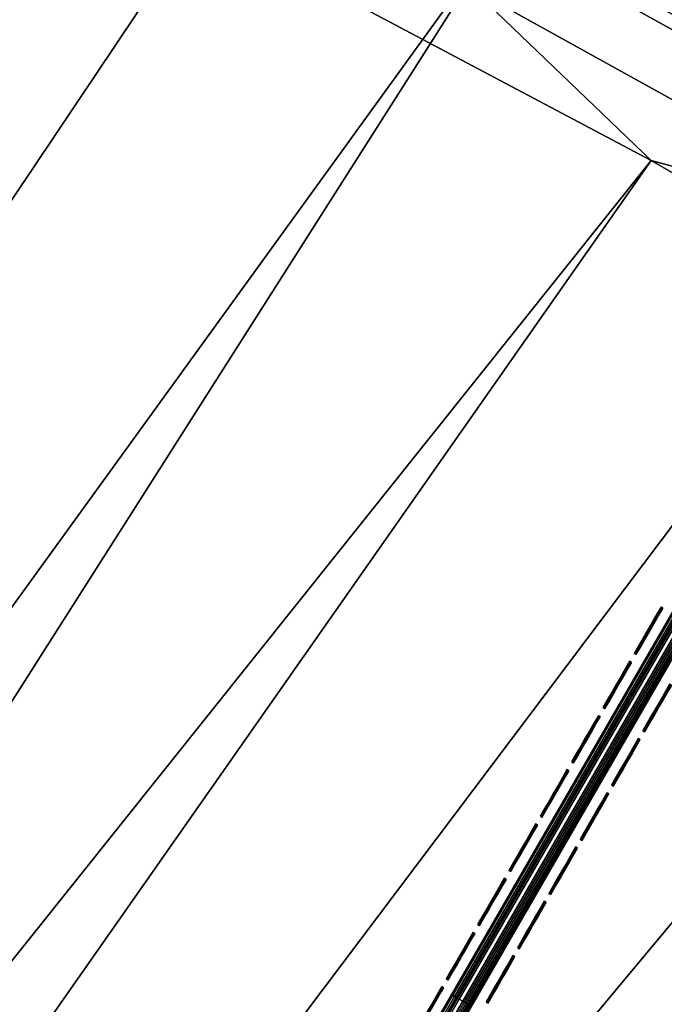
# Model space of a CAD drawing. Header units: inches. Extents: x 0 to 54.6, y -45.5 to 0.
# Tile 92 of 135: x 27.2 to 30, y -12.5 to -8.2. Entities that reach past the tile are written whole.
import ezdxf

# ---------------------------------------------------------------- set-up
doc = ezdxf.new("R2010")
doc.units = ezdxf.units.IN
doc.header["$LTSCALE"] = 0.03937
doc.header["$MEASUREMENT"] = 0
for name, color, linetype in [('A-FURN-3-ST', 151, 'Continuous'), ('A-FURN-3-ST-SEAM', 250, 'Continuous'), ('A-FURN-3-STITCH', 15, 'Continuous')]:
    doc.layers.add(name, color=color, linetype=linetype)

msp = doc.modelspace()

# ---------------------------------------------------------------- meshes
at = {"layer": 'A-FURN-3-ST'}
mesh = msp.add_polyface(dxfattribs=at)
corners = [(24.0013, -5.9436, 18), (23.3556, -5.3691, 17.9626), (21.9419, -5.1204, 18), (21.3456, -4.5948, 17.9626), (19.8543, -4.3715, 18), (19.31, -3.8905, 17.9626), (23.6478, -4.6483, 17.1854), (23.6619, -4.6134, 16.9008), (21.6126, -3.8643, 17.1854), (21.5749, -3.9676, 17.4505), (23.6065, -4.7502, 17.4505), (21.5149, -4.1318, 17.6781), (23.5408, -4.9122, 17.6781), (21.4367, -4.3457, 17.8528), (23.4553, -5.1233, 17.8528), (21.6256, -3.8289, 16.9008), (19.3924, -3.6384, 17.8528), (23.6652, -4.6052, 5.5004), (21.6286, -3.8206, 5.5004), (23.651, -4.6404, 5.3089), (21.6156, -3.8563, 5.3089), (23.4777, -5.0687, 5), (21.4572, -4.2904, 5), (23.5495, -4.8913, 5.0381), (21.5229, -4.1106, 5.0381), (21.5785, -3.9581, 5.1466), (23.6104, -4.7409, 5.1466), (19.4111, -3.5825, 5), (29.3604, -7.8167, 5), (14.7844, -30.7361, 5), (13.2536, -30.0776, 5), (27.4316, -6.8329, 5), (11.6935, -29.4918, 5), (25.4699, -5.9166, 5), (10.1077, -28.9798, 5), (8.4995, -28.5428, 5), (17.3416, -2.9458, 5), (6.8727, -28.1818, 5), (15.2514, -2.3813, 5), (13.1428, -1.8894, 5), (15.0337, -30.1903, 18), (29.9842, -8.848, 18), (13.4766, -29.5206, 18), (28.025, -7.8086, 18), (26.0299, -6.84, 18), (11.8898, -28.9248, 18), (10.2767, -28.4041, 18), (8.641, -27.9597, 18), (17.7413, -3.6978, 18), (6.9862, -27.5926, 18), (15.6054, -3.1004, 18), (13.4496, -2.5797, 18), (5.316, -27.3037, 18), (11.2764, -2.1367, 18)]
mesh.append_faces([[corners[k] for k in face] for face in [(0, 1, 2), (2, 1, 3), (2, 3, 4), (4, 3, 5), (6, 7, 8), (6, 8, 9, 10), (10, 9, 11, 12), (12, 11, 13, 14), (14, 13, 3, 1), (7, 15, 8), (13, 16, 5, 3), (7, 17, 15), (15, 17, 18), (17, 19, 20), (17, 20, 18), (21, 22, 23), (23, 22, 24), (23, 24, 25, 26), (26, 25, 20, 19), (22, 27, 24), (28, 29, 30), (28, 30, 31), (31, 30, 32), (31, 32, 33), (33, 32, 21), (21, 32, 34), (21, 34, 22), (22, 34, 35), (22, 35, 27), (27, 35, 36), (36, 35, 37), (36, 37, 38), (38, 37, 39), (40, 41, 42), (42, 43, 44), (42, 44, 45), (45, 44, 0), (45, 0, 46), (46, 0, 2), (46, 2, 4), (46, 4, 47), (47, 4, 48), (47, 48, 49), (49, 48, 50), (49, 50, 51), (52, 51, 53)]])
mesh = msp.add_polyface(dxfattribs=at)
corners = [(33.7847, -11.1339, 18), (32.9383, -10.2565, 17.9626), (31.9049, -9.9569, 18), (31.0918, -9.1474, 17.9626), (29.9842, -8.848, 18), (29.208, -8.1028, 17.9626), (28.025, -7.8086, 18), (35.1798, -10.7839, 17.1854), (35.2009, -10.7527, 16.9008), (33.3503, -9.5968, 17.1854), (33.292, -9.6901, 17.4505), (35.1184, -10.8751, 17.4505), (33.1994, -9.8384, 17.6781), (35.0207, -11.0201, 17.6781), (33.0788, -10.0316, 17.8528), (34.8934, -11.209, 17.8528), (33.3702, -9.5649, 16.9008), (31.4807, -8.4738, 17.1854), (31.4257, -8.5691, 17.4505), (31.3383, -8.7205, 17.6781), (31.2244, -8.9177, 17.8528), (31.4995, -8.4412, 16.9008), (29.5734, -7.4162, 17.1854), (29.5217, -7.5133, 17.4505), (29.4396, -7.6677, 17.6781), (29.3326, -7.8687, 17.8528), (29.5911, -7.383, 16.9008), (35.2058, -10.7454, 5.5004), (33.3749, -9.5574, 5.5004), (31.5039, -8.4336, 5.5004), (29.5952, -7.3752, 5.5004), (27.6471, -6.3915, 16.9008), (35.1846, -10.7769, 5.3089), (33.3548, -9.5896, 5.3089), (31.485, -8.4665, 5.3089), (29.5774, -7.4087, 5.3089), (31.4308, -8.5603, 5.1466), (29.5265, -7.5044, 5.1466), (31.3496, -8.7008, 5.0381), (29.4503, -7.6477, 5.0381), (29.3604, -7.8167, 5), (31.2539, -8.8666, 5), (33.11, -9.9815, 5), (33.2114, -9.8191, 5.0381), (34.9263, -11.16, 5), (35.124, -10.8667, 5.1466), (35.0333, -11.0013, 5.0381), (33.2974, -9.6815, 5.1466)]
mesh.append_faces([[corners[k] for k in face] for face in [(0, 1, 2), (2, 1, 3), (2, 3, 4), (4, 3, 5), (4, 5, 6), (7, 8, 9), (7, 9, 10, 11), (11, 10, 12, 13), (13, 12, 14, 15), (8, 16, 9), (9, 16, 17), (9, 17, 18, 10), (10, 18, 19, 12), (12, 19, 20, 14), (14, 20, 3, 1), (16, 21, 17), (17, 21, 22), (17, 22, 23, 18), (18, 23, 24, 19), (19, 24, 25, 20), (20, 25, 5, 3), (21, 26, 22), (8, 27, 28), (8, 28, 16), (16, 28, 29), (16, 29, 21), (21, 29, 26), (26, 29, 30), (26, 30, 31), (27, 32, 28), (28, 32, 33), (28, 33, 29), (29, 33, 34), (29, 34, 35), (35, 34, 36, 37), (37, 36, 38, 39), (39, 38, 40), (40, 38, 41), (41, 38, 42), (42, 38, 43), (42, 43, 44), (30, 29, 35), (45, 46, 43, 47), (47, 43, 38, 36), (32, 45, 47, 33), (33, 47, 36, 34)]])
mesh = msp.add_polyface(dxfattribs=at)
corners = [(40.8466, -16.4914, 18), (41.5353, -16.7223, 17.9626), (39.9076, -15.3115, 17.9626), (39.1543, -15.058, 18), (38.232, -13.958, 17.9626), (41.8646, -16.3554, 17.6781), (40.2239, -14.9335, 17.6781), (40.0778, -15.1081, 17.8528), (41.7124, -16.5249, 17.8528), (42.08, -16.1154, 16.9008), (40.4309, -14.6862, 16.9008), (40.4067, -14.715, 17.1854), (38.7102, -13.3446, 17.1854), (38.5351, -13.5692, 17.6781), (38.395, -13.7488, 17.8528), (40.4365, -14.6794, 5.5004), (42.0604, -16.1371, 5.3089), (40.4121, -14.7085, 5.3089), (40.1154, -15.0627, 5), (38.5489, -13.5512, 5.0381), (40.2383, -14.9159, 5.0381), (41.7516, -16.4808, 5), (16.2827, -31.4657, 5), (14.7844, -30.7361, 5), (54.008, -31.5298, 5), (52.8857, -29.6782, 5), (51.6999, -27.8666, 5), (50.4521, -26.0972, 5), (49.1438, -24.372, 5), (47.7765, -22.6932, 5), (46.3519, -21.0627, 5), (44.8717, -19.4826, 5), (43.3376, -17.9546, 5), (38.4311, -13.7021, 5), (36.7007, -12.4007, 5), (34.9263, -11.16, 5), (33.11, -9.9815, 5), (31.2539, -8.8666, 5), (29.3604, -7.8167, 5), (16.5576, -30.9324, 18), (53.4807, -31.8342, 18), (15.0337, -30.1903, 18), (52.3299, -29.9383, 18), (51.1119, -28.0849, 18), (49.8283, -26.2762, 18), (48.4808, -24.5148, 18), (47.0709, -22.8027, 18), (45.6007, -21.1422, 18), (44.0719, -19.5355, 18), (42.4865, -17.9845, 18), (37.4117, -13.6861, 18), (35.621, -12.3775, 18), (33.7847, -11.1339, 18), (31.9049, -9.9569, 18), (29.9842, -8.848, 18), (13.4766, -29.5206, 18), (28.025, -7.8086, 18)]
mesh.append_faces([[corners[k] for k in face] for face in [(0, 1, 2), (0, 2, 3), (3, 2, 4), (5, 6, 7, 8), (8, 7, 2, 1), (9, 10, 11), (11, 10, 12), (6, 13, 14, 7), (7, 14, 4, 2), (15, 16, 17), (18, 19, 20), (18, 20, 21), (22, 23, 24), (24, 23, 25), (25, 23, 26), (26, 23, 27), (27, 23, 28), (28, 23, 29), (29, 23, 30), (30, 23, 31), (31, 23, 32), (32, 23, 21), (21, 23, 18), (18, 23, 33), (33, 23, 34), (34, 23, 35), (35, 23, 36), (36, 23, 37), (37, 23, 38), (39, 40, 41), (41, 40, 42), (41, 42, 43), (43, 44, 41), (41, 44, 45), (41, 45, 46), (46, 47, 41), (41, 47, 48), (41, 48, 49), (49, 0, 41), (41, 0, 3), (41, 3, 50), (50, 51, 41), (41, 51, 52), (41, 52, 53), (53, 54, 41), (55, 54, 56)]])
at = {"layer": 'A-FURN-3-ST-SEAM'}
mesh = msp.add_polyface(dxfattribs=at)
corners = [(30.9933, -9.418, 18.0044), (30.9872, -9.4145, 18.0299), (29.2057, -12.5142, 18.0044), (29.1996, -12.5107, 18.0299), (27.4182, -15.6104, 18.0044), (30.9771, -9.4087, 18.0434), (29.1895, -12.5048, 18.0434), (27.4019, -15.601, 18.0434), (27.412, -15.6068, 18.0299), (30.9634, -9.4008, 18.0516), (29.1758, -12.4969, 18.0516), (27.3883, -15.5931, 18.0516), (30.9111, -9.3706, 18.0261), (30.9069, -9.3682, 18.0089), (29.1194, -12.4643, 18.0089), (29.1236, -12.4667, 18.0261), (27.3318, -15.5605, 18.0089), (27.336, -15.5629, 18.0261), (30.9083, -9.369, 17.9912), (29.1207, -12.4651, 17.9912), (27.3332, -15.5613, 17.9912), (30.9558, -9.3964, 17.9549), (30.9703, -9.4047, 17.9607), (29.1827, -12.5009, 17.9607), (29.1682, -12.4925, 17.9549), (27.3951, -15.5971, 17.9607), (27.3806, -15.5887, 17.9549), (30.9822, -9.4116, 17.9719), (29.1946, -12.5078, 17.9719), (27.4071, -15.6039, 17.9719), (30.9903, -9.4163, 17.987), (31.0996, -9.2339, 17.9834), (29.2027, -12.5125, 17.987), (27.4152, -15.6086, 17.987), (27.3579, -15.5756, 18.0503), (29.1455, -12.4794, 18.0503), (30.933, -9.3832, 18.0503), (27.345, -15.5681, 18.0406), (29.1326, -12.472, 18.0406), (27.3513, -15.5718, 17.9632), (29.1389, -12.4756, 17.9632), (30.9265, -9.3794, 17.9632), (27.3653, -15.5799, 17.9559), (29.1529, -12.4837, 17.9559), (30.9201, -9.3758, 18.0406), (30.9405, -9.3875, 17.9559)]
mesh.append_faces([[corners[k] for k in face] for face in [(0, 1, 2), (2, 1, 3), (2, 3, 4), (1, 5, 6, 3), (3, 6, 7, 8), (5, 9, 10, 6), (6, 10, 11, 7), (12, 13, 14, 15), (15, 14, 16, 17), (13, 18, 19, 14), (14, 19, 20, 16), (21, 22, 23, 24), (24, 23, 25, 26), (22, 27, 28, 23), (23, 28, 29, 25), (30, 31, 0), (30, 0, 32), (32, 0, 2), (32, 2, 33), (34, 11, 10, 35), (35, 10, 9, 36), (15, 17, 37, 38), (38, 37, 34, 35), (39, 20, 19, 40), (40, 19, 18, 41), (24, 26, 42, 43), (43, 42, 39, 40), (32, 33, 29, 28), (36, 44, 38, 35), (44, 12, 15, 38), (41, 45, 43, 40), (45, 21, 24, 43), (27, 30, 32, 28)]])
at = {"layer": 'A-FURN-3-STITCH'}
mesh = msp.add_polymesh((7, 4), dxfattribs=at)
for k, corner in enumerate([(30.0356, -10.7884, 18.0045), (30.0334, -10.7871, 18.0044), (30.0288, -10.7845, 18.0044), (30.0266, -10.7832, 18.0045), (30.0164, -10.8216, 18.0121), (30.0142, -10.8203, 18.0166), (30.0097, -10.8177, 18.0166), (30.0074, -10.8164, 18.0121), (29.997, -10.8552, 18.0167), (29.9948, -10.8539, 18.0212), (29.9903, -10.8513, 18.0212), (29.988, -10.85, 18.0167), (29.9775, -10.8891, 18.0182), (29.9752, -10.8878, 18.0227), (29.9707, -10.8852, 18.0227), (29.9685, -10.8839, 18.0182), (29.9579, -10.9229, 18.0167), (29.9557, -10.9216, 18.0212), (29.9512, -10.919, 18.0212), (29.9489, -10.9177, 18.0167), (29.9385, -10.9565, 18.0121), (29.9363, -10.9552, 18.0166), (29.9318, -10.9526, 18.0166), (29.9295, -10.9513, 18.0121), (29.9194, -10.9897, 18.0045), (29.9171, -10.9884, 18.0045), (29.9126, -10.9858, 18.0045), (29.9103, -10.9845, 18.0045)]):
    mesh.set_mesh_vertex(divmod(k, 4), corner)
mesh = msp.add_polymesh((7, 4), dxfattribs=at)
for k, corner in enumerate([(29.8998, -11.0235, 18.0045), (29.8976, -11.0222, 18.0044), (29.8931, -11.0196, 18.0044), (29.8908, -11.0183, 18.0045), (29.8807, -11.0568, 18.0121), (29.8784, -11.0555, 18.0166), (29.8739, -11.0528, 18.0166), (29.8717, -11.0515, 18.0121), (29.8613, -11.0904, 18.0167), (29.859, -11.0891, 18.0212), (29.8545, -11.0865, 18.0212), (29.8522, -11.0852, 18.0167), (29.8417, -11.1242, 18.0182), (29.8395, -11.1229, 18.0227), (29.835, -11.1203, 18.0227), (29.8327, -11.119, 18.0182), (29.8222, -11.1581, 18.0167), (29.8199, -11.1568, 18.0212), (29.8154, -11.1542, 18.0212), (29.8132, -11.1528, 18.0167), (29.8028, -11.1917, 18.0121), (29.8005, -11.1904, 18.0166), (29.796, -11.1878, 18.0166), (29.7937, -11.1865, 18.0121), (29.7836, -11.2249, 18.0045), (29.7813, -11.2236, 18.0045), (29.7768, -11.221, 18.0045), (29.7746, -11.2197, 18.0045)]):
    mesh.set_mesh_vertex(divmod(k, 4), corner)
mesh = msp.add_polymesh((7, 4), dxfattribs=at)
for k, corner in enumerate([(30.0728, -11.1234, 18.0045), (30.0705, -11.1221, 18.0044), (30.066, -11.1195, 18.0044), (30.0638, -11.1182, 18.0045), (30.0536, -11.1566, 18.0121), (30.0513, -11.1553, 18.0166), (30.0468, -11.1527, 18.0166), (30.0446, -11.1514, 18.0121), (30.0342, -11.1902, 18.0167), (30.0319, -11.1889, 18.0212), (30.0274, -11.1863, 18.0212), (30.0252, -11.185, 18.0167), (30.0146, -11.2241, 18.0182), (30.0124, -11.2228, 18.0227), (30.0079, -11.2202, 18.0227), (30.0056, -11.2189, 18.0182), (29.9951, -11.2579, 18.0167), (29.9929, -11.2566, 18.0212), (29.9883, -11.254, 18.0212), (29.9861, -11.2527, 18.0167), (29.9757, -11.2915, 18.0121), (29.9734, -11.2902, 18.0166), (29.9689, -11.2876, 18.0166), (29.9667, -11.2863, 18.0121), (29.9565, -11.3247, 18.0045), (29.9543, -11.3234, 18.0045), (29.9498, -11.3208, 18.0045), (29.9475, -11.3195, 18.0045)]):
    mesh.set_mesh_vertex(divmod(k, 4), corner)
mesh = msp.add_polymesh((7, 4), dxfattribs=at)
for k, corner in enumerate([(29.7641, -11.2587, 18.0045), (29.7618, -11.2574, 18.0044), (29.7573, -11.2548, 18.0044), (29.7551, -11.2535, 18.0045), (29.7449, -11.2919, 18.0121), (29.7427, -11.2906, 18.0166), (29.7381, -11.288, 18.0166), (29.7359, -11.2867, 18.0121), (29.7255, -11.3255, 18.0167), (29.7232, -11.3242, 18.0212), (29.7187, -11.3216, 18.0212), (29.7165, -11.3203, 18.0167), (29.706, -11.3594, 18.0182), (29.7037, -11.3581, 18.0227), (29.6992, -11.3555, 18.0227), (29.6969, -11.3542, 18.0182), (29.6864, -11.3932, 18.0167), (29.6842, -11.3919, 18.0212), (29.6797, -11.3893, 18.0212), (29.6774, -11.388, 18.0167), (29.667, -11.4268, 18.0121), (29.6647, -11.4255, 18.0166), (29.6602, -11.4229, 18.0166), (29.658, -11.4216, 18.0121), (29.6478, -11.46, 18.0045), (29.6456, -11.4587, 18.0045), (29.6411, -11.4561, 18.0045), (29.6388, -11.4548, 18.0045)]):
    mesh.set_mesh_vertex(divmod(k, 4), corner)
mesh = msp.add_polymesh((7, 4), dxfattribs=at)
for k, corner in enumerate([(29.937, -11.3585, 18.0045), (29.9348, -11.3572, 18.0044), (29.9302, -11.3546, 18.0044), (29.928, -11.3533, 18.0045), (29.9178, -11.3917, 18.0121), (29.9156, -11.3904, 18.0166), (29.9111, -11.3878, 18.0166), (29.9088, -11.3865, 18.0121), (29.8984, -11.4254, 18.0167), (29.8962, -11.4241, 18.0212), (29.8917, -11.4215, 18.0212), (29.8894, -11.4202, 18.0167), (29.8789, -11.4592, 18.0182), (29.8766, -11.4579, 18.0227), (29.8721, -11.4553, 18.0227), (29.8699, -11.454, 18.0182), (29.8593, -11.493, 18.0167), (29.8571, -11.4917, 18.0212), (29.8526, -11.4891, 18.0212), (29.8503, -11.4878, 18.0167), (29.8399, -11.5267, 18.0121), (29.8377, -11.5254, 18.0166), (29.8332, -11.5228, 18.0166), (29.8309, -11.5215, 18.0121), (29.8208, -11.5599, 18.0045), (29.8185, -11.5586, 18.0045), (29.814, -11.556, 18.0045), (29.8117, -11.5547, 18.0045)]):
    mesh.set_mesh_vertex(divmod(k, 4), corner)
mesh = msp.add_polymesh((7, 4), dxfattribs=at)
for k, corner in enumerate([(29.6283, -11.4938, 18.0045), (29.6261, -11.4925, 18.0044), (29.6216, -11.4899, 18.0044), (29.6193, -11.4886, 18.0045), (29.6091, -11.5271, 18.0121), (29.6069, -11.5258, 18.0166), (29.6024, -11.5232, 18.0166), (29.6001, -11.5219, 18.0121), (29.5897, -11.5607, 18.0167), (29.5875, -11.5594, 18.0212), (29.583, -11.5568, 18.0212), (29.5807, -11.5555, 18.0167), (29.5702, -11.5945, 18.0182), (29.5679, -11.5932, 18.0227), (29.5634, -11.5906, 18.0227), (29.5612, -11.5893, 18.0182), (29.5507, -11.6284, 18.0167), (29.5484, -11.6271, 18.0212), (29.5439, -11.6245, 18.0212), (29.5416, -11.6232, 18.0167), (29.5312, -11.662, 18.0121), (29.529, -11.6607, 18.0166), (29.5245, -11.6581, 18.0166), (29.5222, -11.6568, 18.0121), (29.5121, -11.6952, 18.0045), (29.5098, -11.6939, 18.0045), (29.5053, -11.6913, 18.0045), (29.503, -11.69, 18.0045)]):
    mesh.set_mesh_vertex(divmod(k, 4), corner)
mesh = msp.add_polymesh((7, 4), dxfattribs=at)
for k, corner in enumerate([(29.8012, -11.5937, 18.0045), (29.799, -11.5924, 18.0044), (29.7945, -11.5898, 18.0044), (29.7922, -11.5885, 18.0045), (29.7821, -11.6269, 18.0121), (29.7798, -11.6256, 18.0166), (29.7753, -11.623, 18.0166), (29.773, -11.6217, 18.0121), (29.7627, -11.6605, 18.0167), (29.7604, -11.6592, 18.0212), (29.7559, -11.6566, 18.0212), (29.7536, -11.6553, 18.0167), (29.7431, -11.6944, 18.0182), (29.7409, -11.6931, 18.0227), (29.7364, -11.6905, 18.0227), (29.7341, -11.6892, 18.0182), (29.7236, -11.7282, 18.0167), (29.7213, -11.7269, 18.0212), (29.7168, -11.7243, 18.0212), (29.7146, -11.723, 18.0167), (29.7042, -11.7618, 18.0121), (29.7019, -11.7605, 18.0166), (29.6974, -11.7579, 18.0166), (29.6951, -11.7566, 18.0121), (29.685, -11.795, 18.0045), (29.6827, -11.7937, 18.0045), (29.6782, -11.7911, 18.0045), (29.676, -11.7898, 18.0045)]):
    mesh.set_mesh_vertex(divmod(k, 4), corner)
mesh = msp.add_polymesh((7, 4), dxfattribs=at)
for k, corner in enumerate([(29.4926, -11.729, 18.0045), (29.4903, -11.7277, 18.0044), (29.4858, -11.7251, 18.0044), (29.4835, -11.7238, 18.0045), (29.4734, -11.7622, 18.0121), (29.4711, -11.7609, 18.0166), (29.4666, -11.7583, 18.0166), (29.4644, -11.757, 18.0121), (29.454, -11.7958, 18.0167), (29.4517, -11.7945, 18.0212), (29.4472, -11.7919, 18.0212), (29.4449, -11.7906, 18.0167), (29.4344, -11.8297, 18.0182), (29.4322, -11.8284, 18.0227), (29.4277, -11.8258, 18.0227), (29.4254, -11.8245, 18.0182), (29.4149, -11.8635, 18.0167), (29.4126, -11.8622, 18.0212), (29.4081, -11.8596, 18.0212), (29.4059, -11.8583, 18.0167), (29.3955, -11.8971, 18.0121), (29.3932, -11.8958, 18.0166), (29.3887, -11.8932, 18.0166), (29.3865, -11.8919, 18.0121), (29.3763, -11.9304, 18.0045), (29.374, -11.9291, 18.0045), (29.3695, -11.9264, 18.0045), (29.3673, -11.9251, 18.0045)]):
    mesh.set_mesh_vertex(divmod(k, 4), corner)
mesh = msp.add_polymesh((7, 4), dxfattribs=at)
for k, corner in enumerate([(29.6655, -11.8288, 18.0045), (29.6632, -11.8275, 18.0044), (29.6587, -11.8249, 18.0044), (29.6565, -11.8236, 18.0045), (29.6463, -11.862, 18.0121), (29.644, -11.8607, 18.0166), (29.6395, -11.8581, 18.0166), (29.6373, -11.8568, 18.0121), (29.6269, -11.8957, 18.0167), (29.6246, -11.8944, 18.0212), (29.6201, -11.8918, 18.0212), (29.6179, -11.8905, 18.0167), (29.6074, -11.9295, 18.0182), (29.6051, -11.9282, 18.0227), (29.6006, -11.9256, 18.0227), (29.5983, -11.9243, 18.0182), (29.5878, -11.9634, 18.0167), (29.5856, -11.962, 18.0212), (29.5811, -11.9594, 18.0212), (29.5788, -11.9581, 18.0167), (29.5684, -11.997, 18.0121), (29.5661, -11.9957, 18.0166), (29.5616, -11.9931, 18.0166), (29.5594, -11.9918, 18.0121), (29.5492, -12.0302, 18.0045), (29.547, -12.0289, 18.0045), (29.5425, -12.0263, 18.0045), (29.5402, -12.025, 18.0045)]):
    mesh.set_mesh_vertex(divmod(k, 4), corner)
mesh = msp.add_polymesh((7, 4), dxfattribs=at)
for k, corner in enumerate([(29.3568, -11.9641, 18.0045), (29.3545, -11.9628, 18.0044), (29.35, -11.9602, 18.0044), (29.3478, -11.9589, 18.0045), (29.3376, -11.9974, 18.0121), (29.3354, -11.9961, 18.0166), (29.3308, -11.9935, 18.0166), (29.3286, -11.9922, 18.0121), (29.3182, -12.031, 18.0167), (29.3159, -12.0297, 18.0212), (29.3114, -12.0271, 18.0212), (29.3092, -12.0258, 18.0167), (29.2987, -12.0648, 18.0182), (29.2964, -12.0635, 18.0227), (29.2919, -12.0609, 18.0227), (29.2896, -12.0596, 18.0182), (29.2791, -12.0987, 18.0167), (29.2769, -12.0974, 18.0212), (29.2724, -12.0948, 18.0212), (29.2701, -12.0935, 18.0167), (29.2597, -12.1323, 18.0121), (29.2575, -12.131, 18.0166), (29.2529, -12.1284, 18.0166), (29.2507, -12.1271, 18.0121), (29.2405, -12.1655, 18.0045), (29.2383, -12.1642, 18.0045), (29.2338, -12.1616, 18.0045), (29.2315, -12.1603, 18.0045)]):
    mesh.set_mesh_vertex(divmod(k, 4), corner)
mesh = msp.add_polymesh((7, 4), dxfattribs=at)
for k, corner in enumerate([(29.5297, -12.064, 18.0045), (29.5275, -12.0627, 18.0044), (29.5229, -12.0601, 18.0044), (29.5207, -12.0588, 18.0045), (29.5105, -12.0972, 18.0121), (29.5083, -12.0959, 18.0166), (29.5038, -12.0933, 18.0166), (29.5015, -12.092, 18.0121), (29.4911, -12.1308, 18.0167), (29.4889, -12.1295, 18.0212), (29.4844, -12.1269, 18.0212), (29.4821, -12.1256, 18.0167), (29.4716, -12.1647, 18.0182), (29.4693, -12.1634, 18.0227), (29.4648, -12.1608, 18.0227), (29.4626, -12.1595, 18.0182), (29.4521, -12.1985, 18.0167), (29.4498, -12.1972, 18.0212), (29.4453, -12.1946, 18.0212), (29.443, -12.1933, 18.0167), (29.4326, -12.2321, 18.0121), (29.4304, -12.2308, 18.0166), (29.4259, -12.2282, 18.0166), (29.4236, -12.2269, 18.0121), (29.4135, -12.2653, 18.0045), (29.4112, -12.264, 18.0045), (29.4067, -12.2614, 18.0045), (29.4044, -12.2601, 18.0045)]):
    mesh.set_mesh_vertex(divmod(k, 4), corner)
mesh = msp.add_polymesh((7, 4), dxfattribs=at)
for k, corner in enumerate([(29.221, -12.1993, 18.0045), (29.2188, -12.198, 18.0044), (29.2143, -12.1954, 18.0044), (29.212, -12.1941, 18.0045), (29.2018, -12.2325, 18.0121), (29.1996, -12.2312, 18.0166), (29.1951, -12.2286, 18.0166), (29.1928, -12.2273, 18.0121), (29.1824, -12.2661, 18.0167), (29.1802, -12.2648, 18.0212), (29.1757, -12.2622, 18.0212), (29.1734, -12.2609, 18.0167), (29.1629, -12.3, 18.0182), (29.1606, -12.2987, 18.0227), (29.1561, -12.2961, 18.0227), (29.1539, -12.2948, 18.0182), (29.1434, -12.3338, 18.0167), (29.1411, -12.3325, 18.0212), (29.1366, -12.3299, 18.0212), (29.1343, -12.3286, 18.0167), (29.1239, -12.3674, 18.0121), (29.1217, -12.3661, 18.0166), (29.1172, -12.3635, 18.0166), (29.1149, -12.3622, 18.0121), (29.1048, -12.4007, 18.0045), (29.1025, -12.3994, 18.0045), (29.098, -12.3968, 18.0045), (29.0957, -12.3954, 18.0045)]):
    mesh.set_mesh_vertex(divmod(k, 4), corner)
mesh = msp.add_polymesh((7, 4), dxfattribs=at)
for k, corner in enumerate([(29.3939, -12.2991, 18.0045), (29.3917, -12.2978, 18.0044), (29.3872, -12.2952, 18.0044), (29.3849, -12.2939, 18.0045), (29.3748, -12.3324, 18.0121), (29.3725, -12.331, 18.0166), (29.368, -12.3284, 18.0166), (29.3658, -12.3271, 18.0121), (29.3554, -12.366, 18.0167), (29.3531, -12.3647, 18.0212), (29.3486, -12.3621, 18.0212), (29.3463, -12.3608, 18.0167), (29.3358, -12.3998, 18.0182), (29.3336, -12.3985, 18.0227), (29.3291, -12.3959, 18.0227), (29.3268, -12.3946, 18.0182), (29.3163, -12.4337, 18.0167), (29.314, -12.4324, 18.0212), (29.3095, -12.4297, 18.0212), (29.3073, -12.4284, 18.0167), (29.2969, -12.4673, 18.0121), (29.2946, -12.466, 18.0166), (29.2901, -12.4634, 18.0166), (29.2879, -12.4621, 18.0121), (29.2777, -12.5005, 18.0045), (29.2754, -12.4992, 18.0045), (29.2709, -12.4966, 18.0045), (29.2687, -12.4953, 18.0045)]):
    mesh.set_mesh_vertex(divmod(k, 4), corner)
mesh = msp.add_polymesh((7, 4), dxfattribs=at)
for k, corner in enumerate([(29.0853, -12.4345, 18.0045), (29.083, -12.4331, 18.0044), (29.0785, -12.4305, 18.0044), (29.0762, -12.4292, 18.0045), (29.0661, -12.4677, 18.0121), (29.0638, -12.4664, 18.0166), (29.0593, -12.4638, 18.0166), (29.0571, -12.4625, 18.0121), (29.0467, -12.5013, 18.0167), (29.0444, -12.5, 18.0212), (29.0399, -12.4974, 18.0212), (29.0376, -12.4961, 18.0167), (29.0271, -12.5351, 18.0182), (29.0249, -12.5338, 18.0227), (29.0204, -12.5312, 18.0227), (29.0181, -12.5299, 18.0182), (29.0076, -12.569, 18.0167), (29.0053, -12.5677, 18.0212), (29.0008, -12.5651, 18.0212), (28.9986, -12.5638, 18.0167), (28.9882, -12.6026, 18.0121), (28.9859, -12.6013, 18.0166), (28.9814, -12.5987, 18.0166), (28.9792, -12.5974, 18.0121), (28.969, -12.6358, 18.0045), (28.9667, -12.6345, 18.0045), (28.9622, -12.6319, 18.0045), (28.96, -12.6306, 18.0045)]):
    mesh.set_mesh_vertex(divmod(k, 4), corner)

doc.saveas('drawing.dxf')
